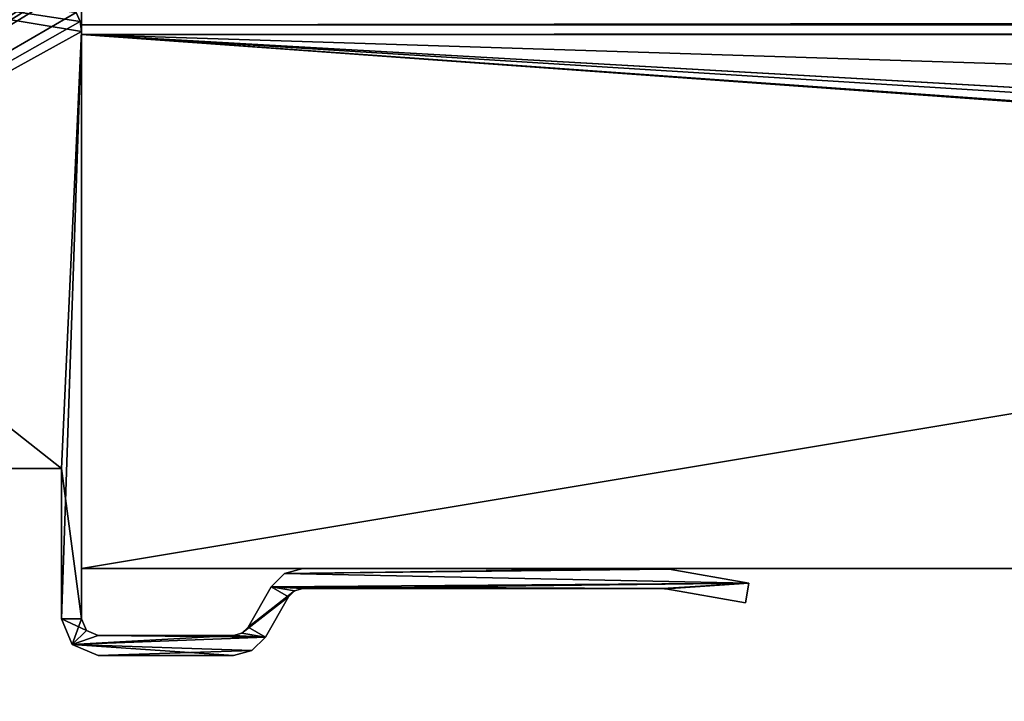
# Model space of a CAD drawing. Header units: millimetres. Extents: x -278 to 278, y -26 to 186.
# Tile 35 of 90: x -254 to -224, y -4 to 16. Entities that reach past the tile are written whole.
import ezdxf

# ---------------------------------------------------------------- set-up
doc = ezdxf.new("R2010")
doc.units = ezdxf.units.MM
doc.header["$LTSCALE"] = 52.148148
for name, color, linetype in [('12', 7, 'CONTINUOUS'), ('13', 7, 'CONTINUOUS'), ('14', 7, 'CONTINUOUS'), ('15', 7, 'CONTINUOUS'), ('244', 7, 'CONTINUOUS'), ('245', 7, 'CONTINUOUS'), ('272', 7, 'CONTINUOUS'), ('284', 7, 'CONTINUOUS'), ('285', 7, 'CONTINUOUS'), ('286', 7, 'CONTINUOUS'), ('287', 7, 'CONTINUOUS'), ('288', 7, 'CONTINUOUS'), ('289', 7, 'CONTINUOUS'), ('290', 7, 'CONTINUOUS'), ('291', 7, 'CONTINUOUS'), ('292', 7, 'CONTINUOUS'), ('293', 7, 'CONTINUOUS'), ('294', 7, 'CONTINUOUS'), ('295', 7, 'CONTINUOUS'), ('296', 7, 'CONTINUOUS'), ('297', 7, 'CONTINUOUS'), ('298', 7, 'CONTINUOUS'), ('299', 7, 'CONTINUOUS'), ('300', 7, 'CONTINUOUS'), ('301', 7, 'CONTINUOUS'), ('302', 7, 'CONTINUOUS'), ('303', 7, 'CONTINUOUS'), ('5', 7, 'CONTINUOUS'), ('7', 7, 'CONTINUOUS')]:
    doc.layers.add(name, color=color, linetype=linetype)

msp = doc.modelspace()

# ---------------------------------------------------------------- linework, layer by layer
at = {"layer": '12', "linetype": 'Continuous'}
for points in [[(252, 16.29, -430.711), (252, 16.991, -431.006), (-252, 16.29, -430.711), (252, 16.29, -430.711)], [(252, 16.991, -431.006), (-252, 16.991, -431.006), (-252, 16.29, -430.711), (252, 16.991, -431.006)], [(252, 16, -430.007), (252, 16.29, -430.711), (-252, 16, -430.007), (252, 16, -430.007)], [(-252, 16, -430.007), (252, 16.29, -430.711), (-252, 16.29, -430.711), (-252, 16, -430.007)]]:
    msp.add_3dface(points, dxfattribs=at)
at = {"layer": '13', "linetype": 'Continuous'}
for points in [[(-252, 16), (252, 16), (-252, 16, -430.007), (-252, 16)], [(252, 16), (252, 16, -430.007), (-252, 16, -430.007), (252, 16)]]:
    msp.add_3dface(points, dxfattribs=at)
at = {"layer": '14', "linetype": 'Continuous'}
for points in [[(-252, 0, -447), (-252, 16.991, -431.006), (-252, 84, -447), (-252, 0, -447)], [(-252, 16.991, -431.006), (-252, 0, -447), (-252, 16.29, -430.711), (-252, 16.991, -431.006)], [(-252, 0, -447), (-252, 16, -430.007), (-252, 16.29, -430.711), (-252, 0, -447)], [(-252, 0), (-252, 16), (-252, 16, -430.007), (-252, 0)], [(-252, 0, -447), (-252, 0), (-252, 16, -430.007), (-252, 0, -447)]]:
    msp.add_3dface(points, dxfattribs=at)
at = {"layer": '15', "linetype": 'Continuous'}
for points in [[(252, 0, -447), (-252, 0, -447), (252, 84, -447), (252, 0, -447)], [(252, 84, -447), (-252, 0, -447), (-252, 84, -447), (252, 84, -447)]]:
    msp.add_3dface(points, dxfattribs=at)
at = {"layer": '244', "linetype": 'Continuous'}
for points in [[(-252.6, 3), (-275.7, 3), (-273.268, 3, -18.051), (-252.6, 3)], [(-275.7, 3, -447), (-252.6, 3, -447), (-267.704, 3, -443.422), (-275.7, 3, -447)], [(-271.5, 3, -17.318), (-252.6, 3), (-273.268, 3, -18.051), (-271.5, 3, -17.318)], [(-252.6, 3), (-271.5, 3, -17.318), (-270.803, 3, -17.318), (-252.6, 3)], [(-270.802, 3, -18.818), (-252.6, 3), (-270.803, 3, -17.318), (-270.802, 3, -18.818)], [(-256.001, 3, -19.775), (-252.6, 3), (-270.802, 3, -18.818), (-256.001, 3, -19.775)], [(-267.704, 3, -443.422), (-252.6, 3, -447), (-257.546, 3, -413.422), (-267.704, 3, -443.422)], [(-252.6, 3, -447), (-254.5, 3, -352.326), (-257.546, 3, -413.422), (-252.6, 3, -447)], [(-254.5, 3, -19.775), (-252.6, 3), (-256.001, 3, -19.775), (-254.5, 3, -19.775)], [(-252.6, 3, -447), (-252.6, 3), (-254.5, 3, -352.326), (-252.6, 3, -447)], [(-254.5, 3, -352.326), (-252.6, 3), (-254.5, 3, -348.818), (-254.5, 3, -352.326)], [(-254.5, 3, -348.818), (-252.6, 3), (-254.5, 3, -339.821), (-254.5, 3, -348.818)], [(-254.5, 3, -339.821), (-252.6, 3), (-254.5, 3, -120.281), (-254.5, 3, -339.821)], [(-254.5, 3, -120.281), (-252.6, 3), (-254.5, 3, -120.011), (-254.5, 3, -120.281)], [(-254.5, 3, -120.011), (-252.6, 3), (-254.5, 3, -118.281), (-254.5, 3, -120.011)], [(-254.5, 3, -118.281), (-252.6, 3), (-254.5, 3, -118.011), (-254.5, 3, -118.281)], [(-254.5, 3, -118.011), (-252.6, 3), (-254.5, 3, -116.002), (-254.5, 3, -118.011)], [(-254.5, 3, -116.002), (-252.6, 3), (-254.5, 3, -115.726), (-254.5, 3, -116.002)], [(-254.5, 3, -115.726), (-252.6, 3), (-254.5, 3, -115.531), (-254.5, 3, -115.726)], [(-254.5, 3, -115.531), (-252.6, 3), (-254.5, 3, -115.229), (-254.5, 3, -115.531)], [(-254.5, 3, -115.229), (-252.6, 3), (-254.5, 3, -114.287), (-254.5, 3, -115.229)], [(-254.5, 3, -114.287), (-252.6, 3), (-254.5, 3, -113.997), (-254.5, 3, -114.287)], [(-254.5, 3, -113.997), (-252.6, 3), (-254.5, 3, -113.796), (-254.5, 3, -113.997)], [(-254.5, 3, -113.796), (-252.6, 3), (-254.5, 3, -113.517), (-254.5, 3, -113.796)], [(-254.5, 3, -113.517), (-252.6, 3), (-254.5, 3, -112.152), (-254.5, 3, -113.517)], [(-254.5, 3, -112.152), (-252.6, 3), (-254.5, 3, -111.875), (-254.5, 3, -112.152)], [(-254.5, 3, -111.875), (-252.6, 3), (-254.5, 3, -111.691), (-254.5, 3, -111.875)], [(-254.5, 3, -111.691), (-252.6, 3), (-254.5, 3, -111.388), (-254.5, 3, -111.691)], [(-254.5, 3, -111.388), (-252.6, 3), (-254.5, 3, -110.435), (-254.5, 3, -111.388)], [(-254.5, 3, -110.435), (-252.6, 3), (-254.5, 3, -110.144), (-254.5, 3, -110.435)], [(-254.5, 3, -110.144), (-252.6, 3), (-254.5, 3, -109.954), (-254.5, 3, -110.144)], [(-254.5, 3, -109.954), (-252.6, 3), (-254.5, 3, -109.675), (-254.5, 3, -109.954)], [(-254.5, 3, -109.675), (-252.6, 3), (-254.5, 3, -107.503), (-254.5, 3, -109.675)], [(-254.5, 3, -107.503), (-252.6, 3), (-254.5, 3, -107.179), (-254.5, 3, -107.503)], [(-254.5, 3, -107.179), (-252.6, 3), (-254.5, 3, -103.319), (-254.5, 3, -107.179)], [(-254.5, 3, -103.319), (-252.6, 3), (-254.5, 3, -103.05), (-254.5, 3, -103.319)], [(-254.5, 3, -103.05), (-252.6, 3), (-254.5, 3, -101.396), (-254.5, 3, -103.05)], [(-254.5, 3, -101.396), (-252.6, 3), (-254.5, 3, -101.127), (-254.5, 3, -101.396)], [(-254.5, 3, -101.127), (-252.6, 3), (-254.5, 3, -99.473), (-254.5, 3, -101.127)], [(-254.5, 3, -99.473), (-252.6, 3), (-254.5, 3, -99.204), (-254.5, 3, -99.473)], [(-254.5, 3, -99.204), (-252.6, 3), (-254.5, 3, -19.818), (-254.5, 3, -99.204)], [(-254.5, 3, -19.818), (-252.6, 3), (-254.5, 3, -19.797), (-254.5, 3, -19.818)], [(-254.5, 3, -19.797), (-252.6, 3), (-254.5, 3, -19.775), (-254.5, 3, -19.797)]]:
    msp.add_3dface(points, dxfattribs=at)
at = {"layer": '245', "linetype": 'Continuous'}
for points in [[(-275.7, 3), (-252.6, 21.819), (-259.501, 22.5), (-275.7, 3)], [(-252.6, 21.819), (-275.7, 3), (-252.6, 17.538), (-252.6, 21.819)], [(-252.6, 17.538), (-275.7, 3), (-252.582, 17.405), (-252.6, 17.538)], [(-252.582, 17.405), (-275.7, 3), (-252.529, 17.281), (-252.582, 17.405)], [(-252.529, 17.281), (-275.7, 3), (-252.157, 16.661), (-252.529, 17.281)], [(-252.157, 16.661), (-275.7, 3), (-252.04, 16.389), (-252.157, 16.661)], [(-252.04, 16.389), (-275.7, 3), (-252, 16.095), (-252.04, 16.389)], [(-275.7, 3), (-252.6, 3), (-252, 16.095), (-275.7, 3)], [(-252, 16.095), (-252.6, 3), (-252.6, -1.5), (-252, 16.095)], [(-252, -1.5), (-252, 16.095), (-252.6, -1.5), (-252, -1.5)], [(-245.365, 0), (-245.915, -0.147), (-234.578, 0), (-245.365, 0)], [(-234.578, 0), (-245.915, -0.147), (-234.482, -0.004), (-234.578, 0)], [(-245.915, -0.147), (-246.318, -0.55), (-232.001, -0.437), (-245.915, -0.147)], [(-234.482, -0.004), (-245.915, -0.147), (-234.387, -0.017), (-234.482, -0.004)], [(-234.387, -0.017), (-245.915, -0.147), (-232.001, -0.437), (-234.387, -0.017)], [(-246.318, -0.55), (-247.01, -1.75), (-245.615, -0.667), (-246.318, -0.55)], [(-232.001, -0.437), (-246.318, -0.55), (-245.365, -0.6), (-232.001, -0.437)], [(-245.365, -0.6), (-246.318, -0.55), (-245.615, -0.667), (-245.365, -0.6)], [(-234.578, -0.6), (-232.001, -0.437), (-245.365, -0.6), (-234.578, -0.6)], [(-234.534, -0.602), (-232.001, -0.437), (-234.578, -0.6), (-234.534, -0.602)], [(-234.491, -0.608), (-232.001, -0.437), (-234.534, -0.602), (-234.491, -0.608)], [(-232.105, -1.028), (-232.001, -0.437), (-234.491, -0.608), (-232.105, -1.028)], [(-247.01, -1.75), (-247.193, -1.933), (-245.798, -0.85), (-247.01, -1.75)], [(-245.798, -0.85), (-247.193, -1.933), (-246.491, -2.05), (-245.798, -0.85)], [(-245.615, -0.667), (-247.01, -1.75), (-245.798, -0.85), (-245.615, -0.667)], [(-252.278, -2.278), (-252, -1.5), (-252.6, -1.5), (-252.278, -2.278)], [(-251.854, -1.854), (-252, -1.5), (-252.278, -2.278), (-251.854, -1.854)], [(-251.5, -2), (-251.854, -1.854), (-252.278, -2.278), (-251.5, -2)], [(-247.443, -2), (-251.5, -2), (-252.278, -2.278), (-247.443, -2)], [(-246.491, -2.05), (-247.443, -2), (-252.278, -2.278), (-246.491, -2.05)], [(-246.893, -2.453), (-246.491, -2.05), (-252.278, -2.278), (-246.893, -2.453)], [(-247.193, -1.933), (-247.443, -2), (-246.491, -2.05), (-247.193, -1.933)], [(-251.5, -2.6), (-246.893, -2.453), (-252.278, -2.278), (-251.5, -2.6)], [(-247.443, -2.6), (-246.893, -2.453), (-251.5, -2.6), (-247.443, -2.6)]]:
    msp.add_3dface(points, dxfattribs=at)
at = {"layer": '272', "linetype": 'Continuous'}
for points in [[(-252.6, 3, -447), (-275.7, 3, -447), (-273.75, 19.695, -447), (-252.6, 3, -447)], [(-252, 16.095, -447), (-252.6, 3, -447), (-273.75, 19.695, -447), (-252, 16.095, -447)], [(-252.04, 16.389, -447), (-252, 16.095, -447), (-273.75, 19.695, -447), (-252.04, 16.389, -447)], [(-252.157, 16.661, -447), (-252.04, 16.389, -447), (-273.75, 19.695, -447), (-252.157, 16.661, -447)], [(-252, -1.5, -447), (-252.6, 3, -447), (-252, 16.095, -447), (-252, -1.5, -447)], [(-252.6, -1.5, -447), (-252.6, 3, -447), (-252, -1.5, -447), (-252.6, -1.5, -447)], [(-245.365, 0, -447), (-234.387, -0.017, -447), (-245.915, -0.147, -447), (-245.365, 0, -447)], [(-234.434, -0.009, -447), (-234.387, -0.017, -447), (-245.365, 0, -447), (-234.434, -0.009, -447)], [(-234.482, -0.004, -447), (-234.434, -0.009, -447), (-245.365, 0, -447), (-234.482, -0.004, -447)], [(-234.53, -0.001, -447), (-234.482, -0.004, -447), (-245.365, 0, -447), (-234.53, -0.001, -447)], [(-234.578, 0, -447), (-234.53, -0.001, -447), (-245.365, 0, -447), (-234.578, 0, -447)], [(-245.915, -0.147, -447), (-232.001, -0.437, -447), (-246.318, -0.55, -447), (-245.915, -0.147, -447)], [(-234.387, -0.017, -447), (-232.001, -0.437, -447), (-245.915, -0.147, -447), (-234.387, -0.017, -447)], [(-246.318, -0.55, -447), (-245.798, -0.85, -447), (-247.01, -1.75, -447), (-246.318, -0.55, -447)], [(-232.001, -0.437, -447), (-234.578, -0.6, -447), (-246.318, -0.55, -447), (-232.001, -0.437, -447)], [(-245.615, -0.667, -447), (-245.798, -0.85, -447), (-246.318, -0.55, -447), (-245.615, -0.667, -447)], [(-245.365, -0.6, -447), (-245.615, -0.667, -447), (-246.318, -0.55, -447), (-245.365, -0.6, -447)], [(-234.578, -0.6, -447), (-245.365, -0.6, -447), (-246.318, -0.55, -447), (-234.578, -0.6, -447)], [(-234.534, -0.602, -447), (-234.578, -0.6, -447), (-232.001, -0.437, -447), (-234.534, -0.602, -447)], [(-234.491, -0.608, -447), (-234.534, -0.602, -447), (-232.001, -0.437, -447), (-234.491, -0.608, -447)], [(-232.105, -1.028, -447), (-234.491, -0.608, -447), (-232.001, -0.437, -447), (-232.105, -1.028, -447)], [(-245.798, -0.85, -447), (-246.491, -2.05, -447), (-247.01, -1.75, -447), (-245.798, -0.85, -447)], [(-252.278, -2.278, -447), (-252.6, -1.5, -447), (-251.854, -1.854, -447), (-252.278, -2.278, -447)], [(-251.854, -1.854, -447), (-252.6, -1.5, -447), (-252, -1.5, -447), (-251.854, -1.854, -447)], [(-247.01, -1.75, -447), (-246.491, -2.05, -447), (-247.193, -1.933, -447), (-247.01, -1.75, -447)], [(-251.5, -2, -447), (-252.278, -2.278, -447), (-251.854, -1.854, -447), (-251.5, -2, -447)], [(-246.491, -2.05, -447), (-252.278, -2.278, -447), (-251.5, -2, -447), (-246.491, -2.05, -447)], [(-246.893, -2.453, -447), (-252.278, -2.278, -447), (-246.491, -2.05, -447), (-246.893, -2.453, -447)], [(-247.443, -2, -447), (-246.491, -2.05, -447), (-251.5, -2, -447), (-247.443, -2, -447)], [(-247.193, -1.933, -447), (-246.491, -2.05, -447), (-247.443, -2, -447), (-247.193, -1.933, -447)], [(-251.5, -2.6, -447), (-252.278, -2.278, -447), (-247.443, -2.6, -447), (-251.5, -2.6, -447)], [(-247.443, -2.6, -447), (-252.278, -2.278, -447), (-246.893, -2.453, -447), (-247.443, -2.6, -447)]]:
    msp.add_3dface(points, dxfattribs=at)
at = {"layer": '284', "linetype": 'Continuous'}
for points in [[(-252.157, 16.661), (-252.04, 16.389), (-252.157, 16.661, -447), (-252.157, 16.661)], [(-252.04, 16.389), (-252.04, 16.389, -447), (-252.157, 16.661, -447), (-252.04, 16.389)], [(-252.04, 16.389), (-252, 16.095), (-252.04, 16.389, -447), (-252.04, 16.389)], [(-252, 16.095), (-252, 16.095, -447), (-252.04, 16.389, -447), (-252, 16.095)]]:
    msp.add_3dface(points, dxfattribs=at)
at = {"layer": '285', "linetype": 'Continuous'}
for points in [[(-252, 16.095), (-252, -1.5), (-252, -1.5, -447), (-252, 16.095)], [(-252, 16.095), (-252, -1.5, -447), (-252, 16.095, -447), (-252, 16.095)]]:
    msp.add_3dface(points, dxfattribs=at)
at = {"layer": '286', "linetype": 'Continuous'}
for points in [[(-252, -1.5), (-251.854, -1.854), (-252, -1.5, -447), (-252, -1.5)], [(-251.854, -1.854), (-251.854, -1.854, -447), (-252, -1.5, -447), (-251.854, -1.854)], [(-251.854, -1.854), (-251.5, -2), (-251.854, -1.854, -447), (-251.854, -1.854)], [(-251.5, -2), (-251.5, -2, -447), (-251.854, -1.854, -447), (-251.5, -2)]]:
    msp.add_3dface(points, dxfattribs=at)
at = {"layer": '287', "linetype": 'Continuous'}
for points in [[(-251.5, -2), (-247.443, -2), (-247.443, -2, -447), (-251.5, -2)], [(-251.5, -2), (-247.443, -2, -447), (-251.5, -2, -447), (-251.5, -2)]]:
    msp.add_3dface(points, dxfattribs=at)
at = {"layer": '288', "linetype": 'Continuous'}
for points in [[(-247.193, -1.933), (-247.01, -1.75), (-247.193, -1.933, -447), (-247.193, -1.933)], [(-247.01, -1.75), (-247.01, -1.75, -447), (-247.193, -1.933, -447), (-247.01, -1.75)], [(-247.443, -2), (-247.193, -1.933), (-247.443, -2, -447), (-247.443, -2)], [(-247.193, -1.933), (-247.193, -1.933, -447), (-247.443, -2, -447), (-247.193, -1.933)]]:
    msp.add_3dface(points, dxfattribs=at)
at = {"layer": '289', "linetype": 'Continuous'}
for points in [[(-247.01, -1.75), (-246.318, -0.55), (-246.318, -0.55, -447), (-247.01, -1.75)], [(-247.01, -1.75), (-246.318, -0.55, -447), (-247.01, -1.75, -447), (-247.01, -1.75)]]:
    msp.add_3dface(points, dxfattribs=at)
at = {"layer": '290', "linetype": 'Continuous'}
for points in [[(-245.915, -0.147), (-245.365, 0), (-245.915, -0.147, -447), (-245.915, -0.147)], [(-245.365, 0), (-245.365, 0, -447), (-245.915, -0.147, -447), (-245.365, 0)], [(-246.318, -0.55), (-245.915, -0.147), (-246.318, -0.55, -447), (-246.318, -0.55)], [(-245.915, -0.147), (-245.915, -0.147, -447), (-246.318, -0.55, -447), (-245.915, -0.147)]]:
    msp.add_3dface(points, dxfattribs=at)
at = {"layer": '291', "linetype": 'Continuous'}
for points in [[(-245.365, 0), (-234.578, 0), (-234.578, 0, -447), (-245.365, 0)], [(-245.365, 0), (-234.578, 0, -447), (-245.365, 0, -447), (-245.365, 0)]]:
    msp.add_3dface(points, dxfattribs=at)
at = {"layer": '292', "linetype": 'Continuous'}
for points in [[(-234.578, 0), (-234.482, -0.004), (-234.578, 0, -447), (-234.578, 0)], [(-234.482, -0.004), (-234.53, -0.001, -447), (-234.578, 0, -447), (-234.482, -0.004)], [(-234.482, -0.004), (-234.482, -0.004, -447), (-234.53, -0.001, -447), (-234.482, -0.004)], [(-234.482, -0.004), (-234.387, -0.017), (-234.482, -0.004, -447), (-234.482, -0.004)], [(-234.387, -0.017), (-234.434, -0.009, -447), (-234.482, -0.004, -447), (-234.387, -0.017)], [(-234.387, -0.017), (-234.387, -0.017, -447), (-234.434, -0.009, -447), (-234.387, -0.017)]]:
    msp.add_3dface(points, dxfattribs=at)
at = {"layer": '293', "linetype": 'Continuous'}
for points in [[(-234.387, -0.017), (-232.001, -0.437), (-232.001, -0.437, -447), (-234.387, -0.017)], [(-234.387, -0.017), (-232.001, -0.437, -447), (-234.387, -0.017, -447), (-234.387, -0.017)]]:
    msp.add_3dface(points, dxfattribs=at)
at = {"layer": '294', "linetype": 'Continuous'}
for points in [[(-232.001, -0.437), (-232.105, -1.028), (-232.105, -1.028, -447), (-232.001, -0.437)], [(-232.001, -0.437), (-232.105, -1.028, -447), (-232.001, -0.437, -447), (-232.001, -0.437)]]:
    msp.add_3dface(points, dxfattribs=at)
at = {"layer": '295', "linetype": 'Continuous'}
for points in [[(-232.105, -1.028), (-234.491, -0.608), (-234.491, -0.608, -447), (-232.105, -1.028)], [(-232.105, -1.028), (-234.491, -0.608, -447), (-232.105, -1.028, -447), (-232.105, -1.028)]]:
    msp.add_3dface(points, dxfattribs=at)
at = {"layer": '296', "linetype": 'Continuous'}
for points in [[(-234.534, -0.602), (-234.578, -0.6), (-234.534, -0.602, -447), (-234.534, -0.602)], [(-234.578, -0.6), (-234.578, -0.6, -447), (-234.534, -0.602, -447), (-234.578, -0.6)], [(-234.491, -0.608), (-234.534, -0.602), (-234.491, -0.608, -447), (-234.491, -0.608)], [(-234.534, -0.602), (-234.534, -0.602, -447), (-234.491, -0.608, -447), (-234.534, -0.602)]]:
    msp.add_3dface(points, dxfattribs=at)
at = {"layer": '297', "linetype": 'Continuous'}
for points in [[(-234.578, -0.6), (-245.365, -0.6), (-245.365, -0.6, -447), (-234.578, -0.6)], [(-234.578, -0.6), (-245.365, -0.6, -447), (-234.578, -0.6, -447), (-234.578, -0.6)]]:
    msp.add_3dface(points, dxfattribs=at)
at = {"layer": '298', "linetype": 'Continuous'}
for points in [[(-245.615, -0.667), (-245.798, -0.85), (-245.615, -0.667, -447), (-245.615, -0.667)], [(-245.798, -0.85), (-245.798, -0.85, -447), (-245.615, -0.667, -447), (-245.798, -0.85)], [(-245.365, -0.6), (-245.615, -0.667), (-245.365, -0.6, -447), (-245.365, -0.6)], [(-245.615, -0.667), (-245.615, -0.667, -447), (-245.365, -0.6, -447), (-245.615, -0.667)]]:
    msp.add_3dface(points, dxfattribs=at)
at = {"layer": '299', "linetype": 'Continuous'}
for points in [[(-245.798, -0.85), (-246.491, -2.05), (-246.491, -2.05, -447), (-245.798, -0.85)], [(-245.798, -0.85), (-246.491, -2.05, -447), (-245.798, -0.85, -447), (-245.798, -0.85)]]:
    msp.add_3dface(points, dxfattribs=at)
at = {"layer": '300', "linetype": 'Continuous'}
for points in [[(-246.491, -2.05), (-246.893, -2.453), (-246.491, -2.05, -447), (-246.491, -2.05)], [(-246.893, -2.453), (-246.893, -2.453, -447), (-246.491, -2.05, -447), (-246.893, -2.453)], [(-246.893, -2.453), (-247.443, -2.6), (-246.893, -2.453, -447), (-246.893, -2.453)], [(-247.443, -2.6), (-247.443, -2.6, -447), (-246.893, -2.453, -447), (-247.443, -2.6)]]:
    msp.add_3dface(points, dxfattribs=at)
at = {"layer": '301', "linetype": 'Continuous'}
for points in [[(-247.443, -2.6), (-251.5, -2.6), (-251.5, -2.6, -447), (-247.443, -2.6)], [(-247.443, -2.6), (-251.5, -2.6, -447), (-247.443, -2.6, -447), (-247.443, -2.6)]]:
    msp.add_3dface(points, dxfattribs=at)
at = {"layer": '302', "linetype": 'Continuous'}
for points in [[(-252.278, -2.278), (-252.6, -1.5), (-252.278, -2.278, -447), (-252.278, -2.278)], [(-252.6, -1.5), (-252.6, -1.5, -447), (-252.278, -2.278, -447), (-252.6, -1.5)], [(-251.5, -2.6), (-252.278, -2.278), (-251.5, -2.6, -447), (-251.5, -2.6)], [(-252.278, -2.278), (-252.278, -2.278, -447), (-251.5, -2.6, -447), (-252.278, -2.278)]]:
    msp.add_3dface(points, dxfattribs=at)
at = {"layer": '303', "linetype": 'Continuous'}
for points in [[(-252.6, 3), (-252.6, 3, -447), (-252.6, -1.5), (-252.6, 3)], [(-252.6, -1.5), (-252.6, 3, -447), (-252.6, -1.5, -447), (-252.6, -1.5)]]:
    msp.add_3dface(points, dxfattribs=at)
at = {"layer": '5', "linetype": 'Continuous'}
for points in [[(28.975, -3.975), (30, -1.5), (-252, 16), (28.975, -3.975)], [(-30, 0), (28.975, -3.975), (-252, 16), (-30, 0)], [(-252, 16), (30, -1.5), (30, 0), (-252, 16)], [(-252, 0), (-30, 0), (-252, 16), (-252, 0)], [(252, 16), (-252, 16), (252, 0), (252, 16)], [(252, 0), (-252, 16), (30, 0), (252, 0)]]:
    msp.add_3dface(points, dxfattribs=at)
at = {"layer": '7', "linetype": 'Continuous'}
for points in [[(-30, 0, -2.8), (-30, 0), (-252, 0), (-30, 0, -2.8)], [(-30, 0, -2.8), (-252, 0), (252, 0, -447), (-30, 0, -2.8)], [(252, 0, -447), (-252, 0), (-252, 0, -447), (252, 0, -447)]]:
    msp.add_3dface(points, dxfattribs=at)

doc.saveas('drawing.dxf')
